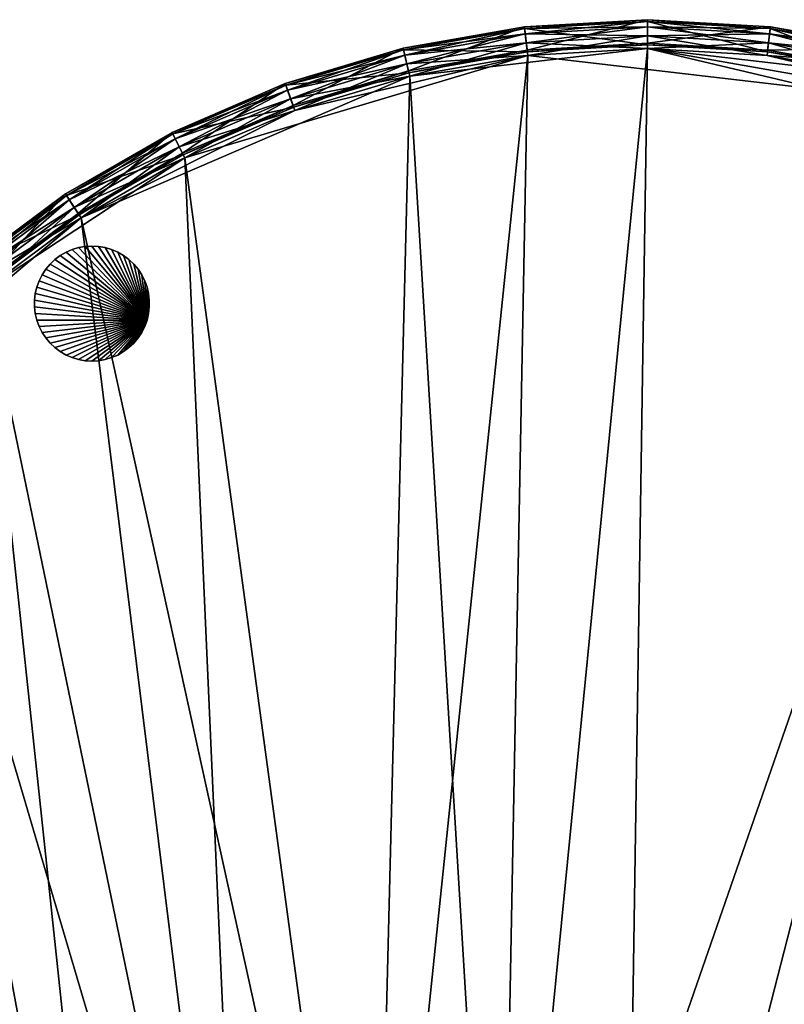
# Model space of a CAD drawing. Extents: x 0 to 24.9, y 0 to 83.3.
# Tile 106 of 121: x 6 to 12.5, y 74.9 to 83.3. Entities that reach past the tile are written whole.
import ezdxf

# ---------------------------------------------------------------- set-up
doc = ezdxf.new("R2010")
doc.units = 0
doc.header["$MEASUREMENT"] = 0
for name, color, linetype in [('A-FURN-3-ST-GD', 252, 'Continuous'), ('A-FURN-3-ST-SI6', 150, 'Continuous'), ('A-FURN-3-ST-UPH2', 150, 'Continuous')]:
    doc.layers.add(name, color=color, linetype=linetype)

msp = doc.modelspace()

# ---------------------------------------------------------------- meshes
at = {"layer": 'A-FURN-3-ST-GD'}
mesh = msp.add_polyface(dxfattribs=at)
corners = [(7.0832, 80.7535), (6.1331, 80.9786), (6.1462, 81.034), (6.1657, 81.0874), (6.1912, 81.1382), (6.2224, 81.1858), (6.259, 81.2293), (6.3003, 81.2683), (6.346, 81.3023), (6.3952, 81.3307), (6.4474, 81.3533), (6.6715, 81.3794), (6.6147, 81.3828), (6.6147, 81.3828, 0.1138), (6.6715, 81.3794, 0.1138), (6.5579, 81.3794), (6.5579, 81.3794, 0.1138), (6.5019, 81.3696), (6.5019, 81.3696, 0.1138), (6.4474, 81.3533, 0.1138), (6.3952, 81.3307, 0.1138), (6.6147, 81.3828, 0.2275), (6.6715, 81.3794, 0.2275), (6.5579, 81.3794, 0.2275), (6.5019, 81.3696, 0.2275), (6.4474, 81.3533, 0.2275), (6.3952, 81.3307, 0.2275), (6.6147, 81.3828, 0.3413), (6.6715, 81.3794, 0.3413), (6.5579, 81.3794, 0.3413), (6.5019, 81.3696, 0.3413), (6.4474, 81.3533, 0.3413), (6.3952, 81.3307, 0.3413), (6.346, 81.3023, 0.2275), (6.346, 81.3023, 0.3413), (6.6147, 81.3828, 0.455), (6.6715, 81.3794, 0.455), (6.5579, 81.3794, 0.455), (6.5019, 81.3696, 0.455), (6.4474, 81.3533, 0.455), (6.3952, 81.3307, 0.455), (6.346, 81.3023, 0.455), (6.6147, 81.3828, 0.5688), (6.6715, 81.3794, 0.5688), (6.5579, 81.3794, 0.5688), (6.5019, 81.3696, 0.5688), (6.4474, 81.3533, 0.5688), (6.3952, 81.3307, 0.5688), (6.346, 81.3023, 0.5688), (7.0832, 80.7535, 0.5688), (6.3003, 81.2683, 0.5688), (6.259, 81.2293, 0.5688), (6.2224, 81.1858, 0.5688), (6.1912, 81.1382, 0.5688), (6.1657, 81.0874, 0.5688), (6.1462, 81.034, 0.5688), (6.1331, 80.9786, 0.5688), (6.1265, 80.9222, 0.5688)]
mesh.append_faces([[corners[k] for k in face] for face in [(11, 12, 13, 14), (12, 15, 16, 13), (15, 17, 18, 16), (17, 10, 19, 18), (10, 9, 20, 19), (14, 13, 21, 22), (13, 16, 23, 21), (16, 18, 24, 23), (18, 19, 25, 24), (19, 20, 26, 25), (22, 21, 27, 28), (21, 23, 29, 27), (23, 24, 30, 29), (24, 25, 31, 30), (25, 26, 32, 31), (26, 33, 34, 32), (28, 27, 35, 36), (27, 29, 37, 35), (29, 30, 38, 37), (30, 31, 39, 38), (31, 32, 40, 39), (32, 34, 41, 40), (36, 35, 42, 43), (35, 37, 44, 42), (37, 38, 45, 44), (38, 39, 46, 45), (39, 40, 47, 46), (40, 41, 48, 47)]])
mesh.append_faces([[corners[k] for k in face] for face in [(0, 1, 2), (0, 2, 3), (0, 3, 4), (0, 4, 5), (0, 5, 6), (0, 6, 7), (0, 7, 8), (0, 8, 9), (0, 9, 10), (49, 46, 47), (49, 47, 48), (49, 48, 50), (49, 50, 51), (49, 51, 52), (49, 52, 53), (49, 53, 54), (49, 54, 55), (49, 55, 56), (49, 56, 57)]], dxfattribs={"vtx0": -1, "vtx1": -1, "vtx2": -1})
mesh = msp.add_polyface(dxfattribs=at)
corners = [(7.0832, 80.7535), (6.4474, 81.3533), (6.5019, 81.3696), (6.7275, 81.3696), (6.7819, 81.3533), (6.8342, 81.3307), (6.8834, 81.3023), (6.929, 81.2683), (6.9704, 81.2293), (7.0069, 81.1858), (7.0382, 81.1382), (7.0637, 81.0874), (7.0832, 81.034), (7.0963, 80.9786), (7.1029, 80.9222), (7.0963, 80.9786, 0.1138), (7.1029, 80.9222, 0.1138), (7.0832, 81.034, 0.1138), (7.0637, 81.0874, 0.1138), (7.0382, 81.1382, 0.1138), (7.0069, 81.1858, 0.1138), (7.1029, 80.8653, 0.1138), (7.1029, 80.9222, 0.2275), (7.1029, 80.8653, 0.2275), (7.0963, 80.9786, 0.2275), (7.0832, 81.034, 0.2275), (7.0637, 81.0874, 0.2275), (7.0382, 81.1382, 0.2275), (7.1029, 80.9222, 0.3413), (7.1029, 80.8653, 0.3413), (7.0963, 80.9786, 0.3413), (7.0832, 81.034, 0.3413), (7.0637, 81.0874, 0.3413), (7.0382, 81.1382, 0.3413), (7.1029, 80.9222, 0.455), (7.1029, 80.8653, 0.455), (7.0963, 80.9786, 0.455), (7.0832, 81.034, 0.455), (7.0637, 81.0874, 0.455), (7.0382, 81.1382, 0.455), (7.1029, 80.9222, 0.5688), (7.1029, 80.8653, 0.5688), (7.0963, 80.9786, 0.5688), (7.0832, 81.034, 0.5688), (7.0637, 81.0874, 0.5688), (7.0382, 81.1382, 0.5688), (7.0832, 80.7535, 0.5688), (7.0069, 81.1858, 0.5688), (6.9704, 81.2293, 0.5688), (6.929, 81.2683, 0.5688), (6.8834, 81.3023, 0.5688), (6.8342, 81.3307, 0.5688), (6.7819, 81.3533, 0.5688), (6.7275, 81.3696, 0.5688), (6.5019, 81.3696, 0.5688), (6.4474, 81.3533, 0.5688)]
mesh.append_faces([[corners[k] for k in face] for face in [(14, 13, 15, 16), (13, 12, 17, 15), (12, 11, 18, 17), (11, 10, 19, 18), (10, 9, 20, 19), (21, 16, 22, 23), (16, 15, 24, 22), (15, 17, 25, 24), (17, 18, 26, 25), (18, 19, 27, 26), (23, 22, 28, 29), (22, 24, 30, 28), (24, 25, 31, 30), (25, 26, 32, 31), (26, 27, 33, 32), (29, 28, 34, 35), (28, 30, 36, 34), (30, 31, 37, 36), (31, 32, 38, 37), (32, 33, 39, 38), (35, 34, 40, 41), (34, 36, 42, 40), (36, 37, 43, 42), (37, 38, 44, 43), (38, 39, 45, 44)]])
mesh.append_faces([[corners[k] for k in face] for face in [(0, 1, 2), (0, 3, 4), (0, 4, 5), (0, 5, 6), (0, 6, 7), (0, 7, 8), (0, 8, 9), (0, 9, 10), (0, 10, 11), (0, 11, 12), (0, 12, 13), (46, 42, 43), (46, 43, 44), (46, 44, 45), (46, 45, 47), (46, 47, 48), (46, 48, 49), (46, 49, 50), (46, 50, 51), (46, 51, 52), (46, 52, 53), (46, 54, 55)]], dxfattribs={"vtx0": -1, "vtx1": -1, "vtx2": -1})
mesh = msp.add_polyface(dxfattribs=at)
corners = [(7.0832, 80.7535), (6.5019, 81.3696), (6.5579, 81.3794), (6.6147, 81.3828), (6.6715, 81.3794), (6.7275, 81.3696), (7.0069, 81.1858), (6.9704, 81.2293), (6.9704, 81.2293, 0.1138), (7.0069, 81.1858, 0.1138), (6.929, 81.2683), (6.929, 81.2683, 0.1138), (6.8834, 81.3023), (6.8834, 81.3023, 0.1138), (6.8342, 81.3307), (6.8342, 81.3307, 0.1138), (6.7819, 81.3533), (6.7819, 81.3533, 0.1138), (6.7275, 81.3696, 0.1138), (6.6715, 81.3794, 0.1138), (7.0382, 81.1382, 0.1138), (7.0069, 81.1858, 0.2275), (7.0382, 81.1382, 0.2275), (6.9704, 81.2293, 0.2275), (6.929, 81.2683, 0.2275), (6.8834, 81.3023, 0.2275), (6.8342, 81.3307, 0.2275), (6.7819, 81.3533, 0.2275), (6.7275, 81.3696, 0.2275), (6.6715, 81.3794, 0.2275), (7.0069, 81.1858, 0.3413), (7.0382, 81.1382, 0.3413), (6.9704, 81.2293, 0.3413), (6.929, 81.2683, 0.3413), (6.8834, 81.3023, 0.3413), (6.8342, 81.3307, 0.3413), (6.7819, 81.3533, 0.3413), (6.7275, 81.3696, 0.3413), (6.6715, 81.3794, 0.3413), (7.0069, 81.1858, 0.455), (7.0382, 81.1382, 0.455), (6.9704, 81.2293, 0.455), (6.929, 81.2683, 0.455), (6.8834, 81.3023, 0.455), (6.8342, 81.3307, 0.455), (6.7819, 81.3533, 0.455), (6.7275, 81.3696, 0.455), (6.6715, 81.3794, 0.455), (7.0069, 81.1858, 0.5688), (7.0382, 81.1382, 0.5688), (6.9704, 81.2293, 0.5688), (6.929, 81.2683, 0.5688), (6.8834, 81.3023, 0.5688), (6.8342, 81.3307, 0.5688), (6.7819, 81.3533, 0.5688), (6.7275, 81.3696, 0.5688), (6.6715, 81.3794, 0.5688), (7.0832, 80.7535, 0.5688), (6.6147, 81.3828, 0.5688), (6.5579, 81.3794, 0.5688), (6.5019, 81.3696, 0.5688)]
mesh.append_faces([[corners[k] for k in face] for face in [(6, 7, 8, 9), (7, 10, 11, 8), (10, 12, 13, 11), (12, 14, 15, 13), (14, 16, 17, 15), (16, 5, 18, 17), (5, 4, 19, 18), (20, 9, 21, 22), (9, 8, 23, 21), (8, 11, 24, 23), (11, 13, 25, 24), (13, 15, 26, 25), (15, 17, 27, 26), (17, 18, 28, 27), (18, 19, 29, 28), (22, 21, 30, 31), (21, 23, 32, 30), (23, 24, 33, 32), (24, 25, 34, 33), (25, 26, 35, 34), (26, 27, 36, 35), (27, 28, 37, 36), (28, 29, 38, 37), (31, 30, 39, 40), (30, 32, 41, 39), (32, 33, 42, 41), (33, 34, 43, 42), (34, 35, 44, 43), (35, 36, 45, 44), (36, 37, 46, 45), (37, 38, 47, 46), (40, 39, 48, 49), (39, 41, 50, 48), (41, 42, 51, 50), (42, 43, 52, 51), (43, 44, 53, 52), (44, 45, 54, 53), (45, 46, 55, 54), (46, 47, 56, 55)]])
mesh.append_faces([[corners[k] for k in face] for face in [(0, 1, 2), (0, 2, 3), (0, 3, 4), (0, 4, 5), (57, 55, 56), (57, 56, 58), (57, 58, 59), (57, 59, 60)]], dxfattribs={"vtx0": -1, "vtx1": -1, "vtx2": -1})
mesh = msp.add_polyface(dxfattribs=at)
corners = [(6.3952, 81.3307), (6.346, 81.3023), (6.346, 81.3023, 0.1138), (6.3952, 81.3307, 0.1138), (6.3003, 81.2683), (6.3003, 81.2683, 0.1138), (6.259, 81.2293), (6.259, 81.2293, 0.1138), (6.2224, 81.1858), (6.2224, 81.1858, 0.1138), (6.1912, 81.1382), (6.1912, 81.1382, 0.1138), (6.1657, 81.0874), (6.1657, 81.0874, 0.1138), (6.1462, 81.034), (6.1462, 81.034, 0.1138), (6.1331, 80.9786), (6.1331, 80.9786, 0.1138), (6.1265, 80.9222), (6.1265, 80.9222, 0.1138), (6.1265, 80.8653), (6.1265, 80.8653, 0.1138), (6.346, 81.3023, 0.2275), (6.3952, 81.3307, 0.2275), (6.3003, 81.2683, 0.2275), (6.259, 81.2293, 0.2275), (6.2224, 81.1858, 0.2275), (6.1912, 81.1382, 0.2275), (6.1657, 81.0874, 0.2275), (6.1462, 81.034, 0.2275), (6.1331, 80.9786, 0.2275), (6.1265, 80.9222, 0.2275), (6.1265, 80.8653, 0.2275), (6.3003, 81.2683, 0.3413), (6.346, 81.3023, 0.3413), (6.259, 81.2293, 0.3413), (6.2224, 81.1858, 0.3413), (6.1912, 81.1382, 0.3413), (6.1657, 81.0874, 0.3413), (6.1462, 81.034, 0.3413), (6.1331, 80.9786, 0.3413), (6.1265, 80.9222, 0.3413), (6.1265, 80.8653, 0.3413), (6.3003, 81.2683, 0.455), (6.346, 81.3023, 0.455), (6.259, 81.2293, 0.455), (6.2224, 81.1858, 0.455), (6.1912, 81.1382, 0.455), (6.1657, 81.0874, 0.455), (6.1462, 81.034, 0.455), (6.1331, 80.9786, 0.455), (6.1265, 80.9222, 0.455), (6.1265, 80.8653, 0.455), (6.3003, 81.2683, 0.5688), (6.346, 81.3023, 0.5688), (6.259, 81.2293, 0.5688), (6.2224, 81.1858, 0.5688), (6.1912, 81.1382, 0.5688), (6.1657, 81.0874, 0.5688), (6.1462, 81.034, 0.5688), (6.1331, 80.9786, 0.5688), (6.1265, 80.9222, 0.5688), (6.1265, 80.8653, 0.5688)]
mesh.append_faces([[corners[k] for k in face] for face in [(0, 1, 2, 3), (1, 4, 5, 2), (4, 6, 7, 5), (6, 8, 9, 7), (8, 10, 11, 9), (10, 12, 13, 11), (12, 14, 15, 13), (14, 16, 17, 15), (16, 18, 19, 17), (18, 20, 21, 19), (3, 2, 22, 23), (2, 5, 24, 22), (5, 7, 25, 24), (7, 9, 26, 25), (9, 11, 27, 26), (11, 13, 28, 27), (13, 15, 29, 28), (15, 17, 30, 29), (17, 19, 31, 30), (19, 21, 32, 31), (22, 24, 33, 34), (24, 25, 35, 33), (25, 26, 36, 35), (26, 27, 37, 36), (27, 28, 38, 37), (28, 29, 39, 38), (29, 30, 40, 39), (30, 31, 41, 40), (31, 32, 42, 41), (34, 33, 43, 44), (33, 35, 45, 43), (35, 36, 46, 45), (36, 37, 47, 46), (37, 38, 48, 47), (38, 39, 49, 48), (39, 40, 50, 49), (40, 41, 51, 50), (41, 42, 52, 51), (44, 43, 53, 54), (43, 45, 55, 53), (45, 46, 56, 55), (46, 47, 57, 56), (47, 48, 58, 57), (48, 49, 59, 58), (49, 50, 60, 59), (50, 51, 61, 60), (51, 52, 62, 61)]])
mesh = msp.add_polyface(dxfattribs=at)
corners = [(7.0832, 80.7535), (6.4474, 80.4342), (6.3952, 80.4567), (6.346, 80.4852), (6.3003, 80.5191), (6.259, 80.5581), (6.2224, 80.6017), (6.1912, 80.6492), (6.1656, 80.7), (6.1462, 80.7535), (6.1331, 80.8088), (6.1265, 80.8653), (6.1265, 80.9222), (6.1331, 80.9786), (6.5019, 80.4179), (6.5019, 80.4179, 0.1138), (6.4474, 80.4342, 0.1138), (6.5579, 80.408), (6.5579, 80.408, 0.1138), (6.6147, 80.4047), (6.6147, 80.4047, 0.1138), (6.6715, 80.408), (6.6715, 80.408, 0.1138), (6.3952, 80.4567, 0.1138), (6.4474, 80.4342, 0.2275), (6.3952, 80.4567, 0.2275), (6.5019, 80.4179, 0.2275), (6.5579, 80.408, 0.2275), (6.6147, 80.4047, 0.2275), (6.6715, 80.408, 0.2275), (6.4474, 80.4342, 0.3413), (6.3952, 80.4567, 0.3413), (6.5019, 80.4179, 0.3413), (6.5579, 80.408, 0.3413), (6.6147, 80.4047, 0.3413), (6.6715, 80.408, 0.3413), (6.4474, 80.4342, 0.455), (6.3952, 80.4567, 0.455), (6.5019, 80.4179, 0.455), (6.5579, 80.408, 0.455), (6.6147, 80.4047, 0.455), (6.6715, 80.408, 0.455), (6.4474, 80.4342, 0.5688), (6.3952, 80.4567, 0.5688), (6.5019, 80.4179, 0.5688), (6.5579, 80.408, 0.5688), (6.6147, 80.4047, 0.5688), (6.6715, 80.408, 0.5688), (7.0832, 80.7535, 0.5688), (6.1265, 80.9222, 0.5688), (6.1265, 80.8653, 0.5688), (6.1331, 80.8088, 0.5688), (6.1462, 80.7535, 0.5688), (6.1656, 80.7, 0.5688), (6.1912, 80.6492, 0.5688), (6.2224, 80.6017, 0.5688), (6.259, 80.5581, 0.5688), (6.3003, 80.5191, 0.5688), (6.346, 80.4852, 0.5688)]
mesh.append_faces([[corners[k] for k in face] for face in [(1, 14, 15, 16), (14, 17, 18, 15), (17, 19, 20, 18), (19, 21, 22, 20), (23, 16, 24, 25), (16, 15, 26, 24), (15, 18, 27, 26), (18, 20, 28, 27), (20, 22, 29, 28), (25, 24, 30, 31), (24, 26, 32, 30), (26, 27, 33, 32), (27, 28, 34, 33), (28, 29, 35, 34), (31, 30, 36, 37), (30, 32, 38, 36), (32, 33, 39, 38), (33, 34, 40, 39), (34, 35, 41, 40), (37, 36, 42, 43), (36, 38, 44, 42), (38, 39, 45, 44), (39, 40, 46, 45), (40, 41, 47, 46)]])
mesh.append_faces([[corners[k] for k in face] for face in [(0, 1, 2), (0, 2, 3), (0, 3, 4), (0, 4, 5), (0, 5, 6), (0, 6, 7), (0, 7, 8), (0, 8, 9), (0, 9, 10), (0, 10, 11), (0, 11, 12), (0, 12, 13), (48, 49, 50), (48, 50, 51), (48, 51, 52), (48, 52, 53), (48, 53, 54), (48, 54, 55), (48, 55, 56), (48, 56, 57), (48, 57, 58), (48, 58, 43), (48, 43, 42)]], dxfattribs={"vtx0": -1, "vtx1": -1, "vtx2": -1})
mesh = msp.add_polyface(dxfattribs=at)
corners = [(7.0832, 80.7535), (7.0637, 80.7), (7.0382, 80.6492), (7.0069, 80.6017), (6.9704, 80.5581), (6.929, 80.5191), (6.8834, 80.4852), (7.0963, 80.9786), (7.1029, 80.9222), (7.1029, 80.8653), (7.0963, 80.8088), (7.1029, 80.8653, 0.1138), (7.0963, 80.8088, 0.1138), (7.1029, 80.9222, 0.1138), (7.0069, 80.6017, 0.1138), (6.9704, 80.5581, 0.1138), (7.0382, 80.6492, 0.1138), (7.0637, 80.7, 0.1138), (7.0832, 80.7535, 0.1138), (7.1029, 80.8653, 0.2275), (7.0963, 80.8088, 0.2275), (7.0069, 80.6017, 0.2275), (6.9704, 80.5581, 0.2275), (7.0382, 80.6492, 0.2275), (7.0637, 80.7, 0.2275), (7.0832, 80.7535, 0.2275), (7.1029, 80.8653, 0.3413), (7.0963, 80.8088, 0.3413), (7.0069, 80.6017, 0.3413), (6.9704, 80.5581, 0.3413), (7.0382, 80.6492, 0.3413), (7.0637, 80.7, 0.3413), (7.0832, 80.7535, 0.3413), (7.1029, 80.8653, 0.455), (7.0963, 80.8088, 0.455), (7.0069, 80.6017, 0.455), (6.9704, 80.5581, 0.455), (7.0382, 80.6492, 0.455), (7.0637, 80.7, 0.455), (7.0832, 80.7535, 0.455), (7.1029, 80.8653, 0.5688), (7.0963, 80.8088, 0.5688), (7.0069, 80.6017, 0.5688), (6.9704, 80.5581, 0.5688), (7.0382, 80.6492, 0.5688), (7.0637, 80.7, 0.5688), (7.0832, 80.7535, 0.5688), (7.1029, 80.9222, 0.5688), (7.0963, 80.9786, 0.5688), (6.8834, 80.4852, 0.5688), (6.929, 80.5191, 0.5688)]
mesh.append_faces([[corners[k] for k in face] for face in [(10, 9, 11, 12), (9, 8, 13, 11), (4, 3, 14, 15), (3, 2, 16, 14), (2, 1, 17, 16), (1, 0, 18, 17), (0, 10, 12, 18), (12, 11, 19, 20), (15, 14, 21, 22), (14, 16, 23, 21), (16, 17, 24, 23), (17, 18, 25, 24), (18, 12, 20, 25), (20, 19, 26, 27), (22, 21, 28, 29), (21, 23, 30, 28), (23, 24, 31, 30), (24, 25, 32, 31), (25, 20, 27, 32), (27, 26, 33, 34), (29, 28, 35, 36), (28, 30, 37, 35), (30, 31, 38, 37), (31, 32, 39, 38), (32, 27, 34, 39), (34, 33, 40, 41), (36, 35, 42, 43), (35, 37, 44, 42), (37, 38, 45, 44), (38, 39, 46, 45), (39, 34, 41, 46)]])
mesh.append_faces([[corners[k] for k in face] for face in [(0, 1, 2), (0, 2, 3), (0, 3, 4), (0, 4, 5), (0, 5, 6), (0, 7, 8), (0, 8, 9), (0, 9, 10), (46, 41, 40), (46, 40, 47), (46, 47, 48), (46, 49, 50), (46, 50, 43), (46, 43, 42), (46, 42, 44), (46, 44, 45)]], dxfattribs={"vtx0": -1, "vtx1": -1, "vtx2": -1})
mesh = msp.add_polyface(dxfattribs=at)
corners = [(6.1265, 80.8653), (6.1331, 80.8088), (6.1331, 80.8088, 0.1138), (6.1265, 80.8653, 0.1138), (6.1462, 80.7535), (6.1462, 80.7535, 0.1138), (6.1656, 80.7), (6.1656, 80.7, 0.1138), (6.1912, 80.6492), (6.1912, 80.6492, 0.1138), (6.2224, 80.6017), (6.2224, 80.6017, 0.1138), (6.259, 80.5581), (6.259, 80.5581, 0.1138), (6.3003, 80.5191), (6.3003, 80.5191, 0.1138), (6.346, 80.4852), (6.346, 80.4852, 0.1138), (6.3952, 80.4567), (6.3952, 80.4567, 0.1138), (6.4474, 80.4342), (6.4474, 80.4342, 0.1138), (6.1331, 80.8088, 0.2275), (6.1265, 80.8653, 0.2275), (6.1462, 80.7535, 0.2275), (6.1656, 80.7, 0.2275), (6.1912, 80.6492, 0.2275), (6.2224, 80.6017, 0.2275), (6.259, 80.5581, 0.2275), (6.3003, 80.5191, 0.2275), (6.346, 80.4852, 0.2275), (6.3952, 80.4567, 0.2275), (6.1331, 80.8088, 0.3413), (6.1265, 80.8653, 0.3413), (6.1462, 80.7535, 0.3413), (6.1656, 80.7, 0.3413), (6.1912, 80.6492, 0.3413), (6.2224, 80.6017, 0.3413), (6.259, 80.5581, 0.3413), (6.3003, 80.5191, 0.3413), (6.346, 80.4852, 0.3413), (6.3952, 80.4567, 0.3413), (6.1331, 80.8088, 0.455), (6.1265, 80.8653, 0.455), (6.1462, 80.7535, 0.455), (6.1656, 80.7, 0.455), (6.1912, 80.6492, 0.455), (6.2224, 80.6017, 0.455), (6.259, 80.5581, 0.455), (6.3003, 80.5191, 0.455), (6.346, 80.4852, 0.455), (6.3952, 80.4567, 0.455), (6.1331, 80.8088, 0.5688), (6.1265, 80.8653, 0.5688), (6.1462, 80.7535, 0.5688), (6.1656, 80.7, 0.5688), (6.1912, 80.6492, 0.5688), (6.2224, 80.6017, 0.5688), (6.259, 80.5581, 0.5688), (6.3003, 80.5191, 0.5688), (6.346, 80.4852, 0.5688), (6.3952, 80.4567, 0.5688)]
mesh.append_faces([[corners[k] for k in face] for face in [(0, 1, 2, 3), (1, 4, 5, 2), (4, 6, 7, 5), (6, 8, 9, 7), (8, 10, 11, 9), (10, 12, 13, 11), (12, 14, 15, 13), (14, 16, 17, 15), (16, 18, 19, 17), (18, 20, 21, 19), (3, 2, 22, 23), (2, 5, 24, 22), (5, 7, 25, 24), (7, 9, 26, 25), (9, 11, 27, 26), (11, 13, 28, 27), (13, 15, 29, 28), (15, 17, 30, 29), (17, 19, 31, 30), (23, 22, 32, 33), (22, 24, 34, 32), (24, 25, 35, 34), (25, 26, 36, 35), (26, 27, 37, 36), (27, 28, 38, 37), (28, 29, 39, 38), (29, 30, 40, 39), (30, 31, 41, 40), (33, 32, 42, 43), (32, 34, 44, 42), (34, 35, 45, 44), (35, 36, 46, 45), (36, 37, 47, 46), (37, 38, 48, 47), (38, 39, 49, 48), (39, 40, 50, 49), (40, 41, 51, 50), (43, 42, 52, 53), (42, 44, 54, 52), (44, 45, 55, 54), (45, 46, 56, 55), (46, 47, 57, 56), (47, 48, 58, 57), (48, 49, 59, 58), (49, 50, 60, 59), (50, 51, 61, 60)]])
mesh = msp.add_polyface(dxfattribs=at)
corners = [(7.0832, 80.7535), (6.8834, 80.4852), (6.8342, 80.4567), (6.7819, 80.4342), (6.7275, 80.4179), (6.6715, 80.408), (6.6147, 80.4047), (6.5579, 80.408), (6.5019, 80.4179), (6.4474, 80.4342), (6.7275, 80.4179, 0.1138), (6.6715, 80.408, 0.1138), (6.7819, 80.4342, 0.1138), (6.8342, 80.4567, 0.1138), (6.8834, 80.4852, 0.1138), (6.929, 80.5191), (6.929, 80.5191, 0.1138), (6.9704, 80.5581), (6.9704, 80.5581, 0.1138), (6.7275, 80.4179, 0.2275), (6.6715, 80.408, 0.2275), (6.7819, 80.4342, 0.2275), (6.8342, 80.4567, 0.2275), (6.8834, 80.4852, 0.2275), (6.929, 80.5191, 0.2275), (6.9704, 80.5581, 0.2275), (6.7275, 80.4179, 0.3413), (6.6715, 80.408, 0.3413), (6.7819, 80.4342, 0.3413), (6.8342, 80.4567, 0.3413), (6.8834, 80.4852, 0.3413), (6.929, 80.5191, 0.3413), (6.9704, 80.5581, 0.3413), (6.7275, 80.4179, 0.455), (6.6715, 80.408, 0.455), (6.7819, 80.4342, 0.455), (6.8342, 80.4567, 0.455), (6.8834, 80.4852, 0.455), (6.929, 80.5191, 0.455), (6.9704, 80.5581, 0.455), (6.7275, 80.4179, 0.5688), (6.6715, 80.408, 0.5688), (6.7819, 80.4342, 0.5688), (6.8342, 80.4567, 0.5688), (6.8834, 80.4852, 0.5688), (6.929, 80.5191, 0.5688), (6.9704, 80.5581, 0.5688), (7.0832, 80.7535, 0.5688), (6.4474, 80.4342, 0.5688), (6.5019, 80.4179, 0.5688), (6.5579, 80.408, 0.5688), (6.6147, 80.4047, 0.5688)]
mesh.append_faces([[corners[k] for k in face] for face in [(5, 4, 10, 11), (4, 3, 12, 10), (3, 2, 13, 12), (2, 1, 14, 13), (1, 15, 16, 14), (15, 17, 18, 16), (11, 10, 19, 20), (10, 12, 21, 19), (12, 13, 22, 21), (13, 14, 23, 22), (14, 16, 24, 23), (16, 18, 25, 24), (20, 19, 26, 27), (19, 21, 28, 26), (21, 22, 29, 28), (22, 23, 30, 29), (23, 24, 31, 30), (24, 25, 32, 31), (27, 26, 33, 34), (26, 28, 35, 33), (28, 29, 36, 35), (29, 30, 37, 36), (30, 31, 38, 37), (31, 32, 39, 38), (34, 33, 40, 41), (33, 35, 42, 40), (35, 36, 43, 42), (36, 37, 44, 43), (37, 38, 45, 44), (38, 39, 46, 45)]])
mesh.append_faces([[corners[k] for k in face] for face in [(0, 1, 2), (0, 2, 3), (0, 3, 4), (0, 4, 5), (0, 5, 6), (0, 6, 7), (0, 7, 8), (0, 8, 9), (47, 48, 49), (47, 49, 50), (47, 50, 51), (47, 51, 41), (47, 41, 40), (47, 40, 42), (47, 42, 43), (47, 43, 44)]], dxfattribs={"vtx0": -1, "vtx1": -1, "vtx2": -1})
at = {"layer": 'A-FURN-3-ST-SI6'}
mesh = msp.add_polyface(dxfattribs=at)
corners = [(20.3198, 73.7831, 0.8116), (20.1983, 72.7436, 0.8116), (20.3198, 73.7831, 18.3248), (20.1983, 72.7436, 18.3248), (20.3198, 74.8297, 0.8116), (20.3198, 74.8297, 18.3248), (20.1983, 75.8693, 0.8116), (20.1983, 75.8693, 18.3248), (19.9569, 76.8876, 18.3248), (19.9569, 76.8876, 0.8116), (19.599, 77.8711, 0.8116), (19.599, 77.8711, 18.3248), (19.1292, 78.8064, 18.3248), (19.1292, 78.8064, 0.8116), (18.5541, 79.6808, 0.8116), (18.5541, 79.6808, 18.3248), (17.8814, 80.4826, 0.8116), (17.8814, 80.4826, 18.3248), (17.1201, 81.2008, 0.8116), (17.1201, 81.2008, 18.3248), (16.2806, 81.8258, 0.8116), (16.2806, 81.8258, 18.3248), (15.3742, 82.3491, 0.8116), (15.3742, 82.3491, 18.3248), (14.4132, 82.7637, 0.8116), (14.4132, 82.7637, 18.3248), (13.4106, 83.0638, 0.8116), (13.4106, 83.0638, 18.3248), (12.3798, 83.2456, 0.8116), (12.3798, 83.2456, 18.3248), (11.335, 83.3064, 0.8116), (11.335, 83.3064, 18.3248), (10.2902, 83.2456, 18.3248), (10.2902, 83.2456, 0.8116), (9.2595, 83.0638, 0.8116), (9.2595, 83.0638, 18.3248), (8.2568, 82.7637, 18.3248), (8.2568, 82.7637, 0.8116), (7.2958, 82.3491, 0.8116), (7.2958, 82.3491, 18.3248), (6.3894, 81.8258, 0.8116), (6.3894, 81.8258, 18.3248), (5.5499, 81.2008, 0.8116), (5.5499, 81.2008, 18.3248), (4.7887, 80.4826, 0.8116), (4.7887, 80.4826, 18.3248), (4.1159, 79.6809, 18.3248), (4.1159, 79.6809, 0.8116), (3.5408, 78.8064, 0.8116), (3.5408, 78.8064, 18.3248), (3.0711, 77.8711, 18.3248), (3.0711, 77.8711, 0.8116), (2.7131, 76.8877, 18.3248), (2.7131, 76.8877, 0.8116), (2.4717, 75.8693, 0.8116), (2.4717, 75.8693, 18.3248), (2.3502, 74.8297, 18.3248), (2.3502, 74.8297, 0.8116), (2.3502, 73.7831, 0.8116), (2.3502, 73.7831, 18.3248), (2.4717, 72.7436, 0.8116), (2.4717, 72.7436, 18.3248), (2.7131, 71.7252, 0.8116), (2.7131, 71.7252, 18.3248), (3.0711, 70.7417, 0.8116), (3.0711, 70.7417, 18.3248), (3.5408, 69.8064, 0.8116), (3.5408, 69.8064, 18.3248), (4.1159, 68.932, 0.8116), (4.1159, 68.932, 18.3248), (17.1201, 67.412, 0.8116), (16.2806, 66.787, 0.8116), (17.1201, 67.412, 18.3248), (16.2806, 66.787, 18.3248), (17.8814, 68.1302, 0.8116), (17.8814, 68.1302, 18.3248), (18.5541, 68.932, 0.8116), (18.5541, 68.932, 18.3248), (19.1292, 69.8064, 0.8116), (19.1292, 69.8064, 18.3248), (19.599, 70.7417, 0.8116), (19.599, 70.7417, 18.3248), (19.9569, 71.7252, 18.3248), (19.9569, 71.7252, 0.8116), (16.0626, 66.6612, 0.8116), (16.0626, 66.6612, 18.3248), (4.2777, 68.7392, 0.8116), (4.2777, 68.7392, 18.3248), (15.5517, 67.2701, 18.3248), (15.5517, 67.2701, 0.8116), (4.9661, 69.1366, 0.8116), (4.9661, 69.1366, 18.3248), (5.9271, 69.5511, 0.8116), (5.9271, 69.5511, 18.3248), (6.9297, 69.8513, 0.8116), (6.9297, 69.8513, 18.3248), (7.9605, 70.0331, 18.3248), (7.9605, 70.0331, 0.8116), (9.0053, 70.0939, 18.3248), (9.0053, 70.0939, 0.8116), (10.0501, 70.0331, 18.3248), (10.0501, 70.0331, 0.8116), (11.0808, 69.8513, 18.3248), (11.0808, 69.8513, 0.8116), (12.0835, 69.5511, 18.3248), (12.0835, 69.5511, 0.8116), (13.0445, 69.1366, 0.8116), (13.0445, 69.1366, 18.3248), (13.9509, 68.6133, 18.3248), (13.9509, 68.6133, 0.8116), (14.7904, 67.9883, 18.3248), (14.7904, 67.9883, 0.8116)]
mesh.append_faces([[corners[k] for k in face] for face in [(2, 1, 0), (2, 3, 1), (5, 0, 4), (5, 2, 0), (7, 4, 6), (7, 5, 4), (7, 9, 8), (7, 6, 9), (11, 9, 10), (11, 8, 9), (11, 13, 12), (11, 10, 13), (15, 13, 14), (15, 12, 13), (17, 14, 16), (17, 15, 14), (19, 16, 18), (19, 17, 16), (21, 18, 20), (21, 19, 18), (23, 20, 22), (23, 21, 20), (25, 22, 24), (25, 23, 22), (27, 24, 26), (27, 25, 24), (29, 26, 28), (29, 27, 26), (31, 28, 30), (31, 29, 28), (31, 33, 32), (31, 30, 33), (35, 33, 34), (35, 32, 33), (35, 37, 36), (35, 34, 37), (39, 37, 38), (39, 36, 37), (41, 38, 40), (41, 39, 38), (43, 40, 42), (43, 41, 40), (45, 42, 44), (45, 43, 42), (45, 47, 46), (45, 44, 47), (49, 47, 48), (49, 46, 47), (49, 51, 50), (49, 48, 51), (50, 53, 52), (50, 51, 53), (55, 53, 54), (55, 52, 53), (55, 57, 56), (55, 54, 57), (59, 57, 58), (59, 56, 57), (61, 58, 60), (61, 59, 58), (63, 60, 62), (63, 61, 60), (65, 62, 64), (65, 63, 62), (67, 64, 66), (67, 65, 64), (69, 66, 68), (69, 67, 66), (72, 71, 70), (72, 73, 71), (75, 70, 74), (75, 72, 70), (77, 74, 76), (77, 75, 74), (79, 76, 78), (79, 77, 76), (81, 78, 80), (81, 79, 78), (81, 83, 82), (81, 80, 83), (3, 83, 1), (3, 82, 83), (73, 84, 71), (73, 85, 84), (87, 68, 86), (87, 69, 68), (88, 84, 85), (88, 89, 84), (90, 87, 86), (90, 91, 87), (94, 93, 92), (94, 95, 93), (94, 96, 95), (94, 97, 96), (97, 98, 96), (97, 99, 98), (99, 100, 98), (99, 101, 100), (101, 102, 100), (101, 103, 102), (103, 104, 102), (103, 105, 104), (106, 104, 105), (106, 107, 104), (106, 108, 107), (106, 109, 108), (109, 110, 108), (109, 111, 110), (111, 88, 110), (111, 89, 88), (93, 90, 92), (93, 91, 90)]])
at = {"layer": 'A-FURN-3-ST-UPH2'}
mesh = msp.add_polyface(dxfattribs=at)
corners = [(12.3568, 83.0486, 18.2964), (11.335, 83.1081, 18.2964), (11.335, 83.0929, 18.4029), (12.3781, 83.2304, 18.4313), (11.335, 83.2912, 18.4313), (11.335, 83.2455, 18.5073), (10.315, 83.0335, 18.4029), (10.3132, 83.0486, 18.2964), (10.2973, 83.185, 18.5073), (10.2919, 83.2304, 18.4313), (9.3087, 82.856, 18.4029), (9.2735, 83.0045, 18.5073), (11.335, 83.0626, 18.5682), (12.3639, 83.1093, 18.553), (11.335, 83.1693, 18.553), (12.3728, 83.185, 18.5073), (10.3185, 83.0034, 18.5682), (10.3061, 83.1093, 18.553), (9.3157, 82.8266, 18.5682), (9.2911, 82.9304, 18.553), (12.3798, 83.2456, 18.3248), (11.335, 83.3064, 18.3248), (10.2902, 83.2456, 18.3248), (9.3052, 82.8709, 18.2964), (9.263, 83.049, 18.4313), (12.3551, 83.0335, 18.4029), (9.3157, 82.8266, 0.5682), (10.3185, 83.0034, 0.5682), (11.335, 83.0626, 0.5682), (11.335, 83.3064, 0.8116), (12.3781, 83.2304, 0.7051), (11.335, 83.2912, 0.7051), (12.3728, 83.185, 0.629), (11.335, 83.2455, 0.629), (10.2902, 83.2456, 0.8116), (10.2919, 83.2304, 0.7051), (10.2973, 83.185, 0.629), (9.2911, 82.9304, 0.5834), (10.3061, 83.1093, 0.5834), (9.2735, 83.0045, 0.629), (11.335, 83.1693, 0.5834), (12.3515, 83.0034, 0.5682), (12.3639, 83.1093, 0.5834)]
mesh.append_faces([[corners[k] for k in face] for face in [(0, 1, 2), (3, 4, 5), (1, 6, 2), (1, 7, 6), (4, 8, 5), (4, 9, 8), (7, 10, 6), (9, 11, 8), (12, 13, 14), (14, 15, 5), (16, 14, 17), (16, 12, 14), (17, 5, 8), (17, 14, 5), (18, 16, 17), (19, 17, 8), (20, 21, 1), (21, 7, 1), (21, 22, 7), (22, 23, 7), (24, 9, 6), (9, 2, 6), (9, 4, 2), (4, 25, 2), (26, 27, 28), (29, 30, 31), (31, 32, 33), (34, 31, 35), (34, 29, 31), (35, 33, 36), (35, 31, 33), (27, 37, 38), (38, 39, 36), (28, 38, 40), (28, 27, 38), (40, 36, 33), (40, 38, 36), (41, 28, 40), (42, 40, 33)]])
mesh = msp.add_polyface(dxfattribs=at)
corners = [(14.3298, 82.5345, 18.5682), (13.3543, 82.8266, 18.5682), (12.3515, 83.0034, 18.5682), (11.335, 83.0626, 18.5682), (10.3185, 83.0034, 18.5682), (14.3454, 82.5773, 18.2964), (13.3648, 82.8709, 18.2964), (13.3613, 82.856, 18.4029), (12.3551, 83.0335, 18.4029), (12.3568, 83.0486, 18.2964), (13.407, 83.049, 18.4313), (12.3728, 83.185, 18.5073), (13.3965, 83.0045, 18.5073), (12.3781, 83.2304, 18.4313), (11.335, 83.0929, 18.4029), (11.335, 83.2455, 18.5073), (13.3789, 82.9304, 18.553), (12.3639, 83.1093, 18.553), (11.335, 83.1693, 18.553), (13.4106, 83.0638, 18.3248), (12.3798, 83.2456, 18.3248), (11.335, 83.1081, 18.2964), (11.335, 83.2912, 18.4313), (11.335, 83.0626, 0.5682), (12.3515, 83.0034, 0.5682), (13.3543, 82.8266, 0.5682), (14.3298, 82.5345, 0.5682), (15.2648, 82.1312, 0.5682), (12.3798, 83.2456, 0.8116), (13.407, 83.049, 0.7051), (12.3781, 83.2304, 0.7051), (13.4106, 83.0638, 0.8116), (13.3965, 83.0045, 0.629), (12.3728, 83.185, 0.629), (11.335, 83.3064, 0.8116), (11.335, 83.2912, 0.7051), (11.335, 83.1693, 0.5834), (12.3639, 83.1093, 0.5834), (11.335, 83.2455, 0.629), (13.3789, 82.9304, 0.5834)]
mesh.append_faces([[corners[k] for k in face] for face in [(0, 1, 2), (0, 2, 3), (0, 3, 4), (5, 6, 7), (6, 8, 7), (6, 9, 8), (10, 11, 12), (10, 13, 11), (9, 14, 8), (13, 15, 11), (2, 16, 17), (2, 1, 16), (17, 12, 11), (17, 16, 12), (3, 2, 17), (18, 17, 11), (19, 9, 6), (19, 20, 9), (20, 21, 9), (22, 13, 8), (13, 7, 8), (13, 10, 7), (23, 24, 25), (23, 25, 26), (23, 26, 27), (28, 29, 30), (28, 31, 29), (30, 32, 33), (30, 29, 32), (34, 28, 30), (35, 30, 33), (24, 36, 37), (37, 38, 33), (25, 37, 39), (25, 24, 37), (39, 33, 32), (39, 37, 33), (26, 25, 39)]])
mesh = msp.add_polyface(dxfattribs=at)
corners = [(10.3185, 83.0034, 18.5682), (9.3157, 82.8266, 18.5682), (8.3402, 82.5345, 18.5682), (7.4053, 82.1312, 18.5682), (10.3132, 83.0486, 18.2964), (9.3052, 82.8709, 18.2964), (9.3087, 82.856, 18.4029), (10.2919, 83.2304, 18.4313), (9.263, 83.049, 18.4313), (9.2735, 83.0045, 18.5073), (8.3299, 82.563, 18.4029), (8.3247, 82.5773, 18.2964), (8.2777, 82.7064, 18.5073), (8.262, 82.7493, 18.4313), (7.3232, 82.2946, 18.5073), (10.3061, 83.1093, 18.553), (9.2911, 82.9304, 18.553), (10.2973, 83.185, 18.5073), (8.3037, 82.6348, 18.553), (10.2902, 83.2456, 18.3248), (9.2595, 83.0638, 18.3248), (8.2568, 82.7637, 18.3248), (7.3027, 82.3355, 18.4313), (10.315, 83.0335, 18.4029), (9.2595, 83.0638, 0.8116), (10.2919, 83.2304, 0.7051), (9.263, 83.049, 0.7051), (10.2902, 83.2456, 0.8116), (10.2973, 83.185, 0.629), (9.2735, 83.0045, 0.629), (8.2568, 82.7637, 0.8116), (8.262, 82.7493, 0.7051), (8.2777, 82.7064, 0.629), (7.2958, 82.3491, 0.8116), (7.3027, 82.3355, 0.7051), (9.3157, 82.8266, 0.5682), (8.3037, 82.6348, 0.5834), (9.2911, 82.9304, 0.5834), (8.3402, 82.5345, 0.5682), (10.3185, 83.0034, 0.5682), (10.3061, 83.1093, 0.5834)]
mesh.append_faces([[corners[k] for k in face] for face in [(0, 1, 2), (0, 2, 3), (4, 5, 6), (7, 8, 9), (5, 10, 6), (5, 11, 10), (8, 12, 9), (8, 13, 12), (13, 14, 12), (1, 15, 16), (16, 17, 9), (2, 16, 18), (2, 1, 16), (18, 9, 12), (18, 16, 9), (19, 20, 5), (20, 11, 5), (20, 21, 11), (22, 13, 10), (13, 6, 10), (13, 8, 6), (8, 23, 6), (24, 25, 26), (24, 27, 25), (26, 28, 29), (26, 25, 28), (30, 26, 31), (30, 24, 26), (31, 29, 32), (31, 26, 29), (33, 30, 31), (34, 31, 32), (35, 36, 37), (35, 38, 36), (37, 32, 29), (37, 36, 32), (39, 35, 37), (40, 37, 29)]])
mesh = msp.add_polyface(dxfattribs=at)
corners = [(14.3298, 82.5345, 18.5682), (10.3185, 83.0034, 18.5682), (10.0784, 70.2752, 18.5682), (7.4053, 82.1312, 18.5682), (9.0053, 70.3377, 18.5682), (6.5234, 81.6221, 18.5682), (5.7067, 81.014, 18.5682), (7.9321, 70.2752, 18.5682), (3.7519, 78.6845, 18.5682), (6.8735, 70.0886, 18.5682), (6.4984, 81.6601, 18.2964), (5.6872, 81.0372, 18.4029), (6.5068, 81.6474, 18.4029), (5.6774, 81.0489, 18.2964), (6.3978, 81.8131, 18.4313), (5.5891, 81.1541, 18.5073), (6.4229, 81.7749, 18.5073), (5.5597, 81.1891, 18.4313), (4.944, 80.336, 18.4029), (4.833, 80.4408, 18.5073), (6.4648, 81.7112, 18.553), (5.6381, 81.0958, 18.553), (4.966, 80.3153, 18.5682), (4.8884, 80.3885, 18.553), (6.3894, 81.8258, 18.3248), (5.5499, 81.2008, 18.3248), (4.9329, 80.3465, 18.2964), (4.7997, 80.4721, 18.4313), (4.966, 80.3153, 0.5682), (5.7067, 81.014, 0.5682), (6.5234, 81.6221, 0.5682), (7.9321, 70.2752, 0.5682), (9.3157, 82.8266, 0.5682), (9.0053, 70.3377, 0.5682), (11.335, 83.0626, 0.5682), (10.0784, 70.2752, 0.5682), (5.5499, 81.2008, 0.8116), (6.3978, 81.8131, 0.7051), (5.5597, 81.1891, 0.7051), (6.4229, 81.7749, 0.629), (5.5891, 81.1541, 0.629), (4.8884, 80.3885, 0.5834), (5.6381, 81.0958, 0.5834), (4.833, 80.4408, 0.629), (6.4648, 81.7112, 0.5834)]
mesh.append_faces([[corners[k] for k in face] for face in [(0, 1, 2), (1, 3, 4), (1, 4, 2), (3, 5, 6), (3, 6, 7), (6, 8, 9), (10, 11, 12), (10, 13, 11), (14, 15, 16), (14, 17, 15), (13, 18, 11), (17, 19, 15), (6, 20, 21), (6, 5, 20), (21, 16, 15), (21, 20, 16), (22, 6, 21), (23, 21, 15), (24, 13, 10), (24, 25, 13), (25, 26, 13), (27, 17, 11), (17, 12, 11), (17, 14, 12), (28, 29, 30), (28, 30, 31), (30, 32, 33), (32, 34, 35), (32, 35, 33), (36, 37, 38), (38, 39, 40), (38, 37, 39), (29, 41, 42), (42, 43, 40), (30, 42, 44), (30, 29, 42), (44, 40, 39), (44, 42, 40)]])
mesh = msp.add_polyface(dxfattribs=at)
corners = [(7.4053, 82.1312, 18.5682), (7.9321, 70.2752, 18.5682), (9.0053, 70.3377, 18.5682), (7.9374, 70.23, 18.2964), (9.0053, 70.3075, 18.4029), (7.9357, 70.2452, 18.4029), (9.0053, 70.2922, 18.2964), (10.0749, 70.2452, 18.4029), (10.0732, 70.23, 18.2964), (9.0053, 70.1091, 18.4313), (10.0572, 70.0936, 18.5073), (9.0053, 70.1549, 18.5073), (11.1301, 70.0591, 18.4029), (11.1266, 70.0443, 18.2964), (7.9445, 70.1693, 18.553), (9.0053, 70.2311, 18.553), (7.9534, 70.0936, 18.5073), (10.0784, 70.2752, 18.5682), (10.066, 70.1693, 18.553), (11.1371, 70.0886, 18.5682), (7.9605, 70.0331, 18.3248), (9.0053, 70.0939, 18.3248), (10.0501, 70.0331, 18.3248), (10.0519, 70.0482, 18.4313), (7.9587, 70.0482, 18.4313), (6.5234, 81.6221, 0.5682), (9.0053, 70.3377, 0.5682), (7.9321, 70.2752, 0.5682), (11.335, 83.0626, 0.5682), (11.1371, 70.0886, 0.5682), (10.0784, 70.2752, 0.5682), (9.0053, 70.1091, 0.7051), (7.9534, 70.0936, 0.629), (9.0053, 70.1549, 0.629), (10.0519, 70.0482, 0.7051), (11.1125, 69.9848, 0.5834), (10.066, 70.1693, 0.5834), (9.0053, 70.2311, 0.5834), (10.0572, 70.0936, 0.629), (7.9445, 70.1693, 0.5834)]
mesh.append_faces([[corners[k] for k in face] for face in [(0, 1, 2), (3, 4, 5), (3, 6, 4), (6, 7, 4), (6, 8, 7), (9, 10, 11), (8, 12, 7), (8, 13, 12), (2, 14, 15), (2, 1, 14), (15, 16, 11), (15, 14, 16), (17, 15, 18), (17, 2, 15), (18, 11, 10), (18, 15, 11), (19, 17, 18), (20, 6, 3), (20, 21, 6), (21, 8, 6), (21, 22, 8), (23, 4, 7), (23, 9, 4), (9, 5, 4), (9, 24, 5), (25, 26, 27), (28, 29, 30), (31, 32, 33), (34, 31, 33), (30, 35, 36), (30, 29, 35), (26, 36, 37), (26, 30, 36), (37, 38, 33), (37, 36, 38), (27, 37, 39), (27, 26, 37), (39, 33, 32), (39, 37, 33)]])
mesh = msp.add_polyface(dxfattribs=at)
corners = [(20.0764, 74.8155, 18.5682), (19.3751, 77.7746, 18.5682), (14.0849, 68.817, 18.5682), (18.9181, 78.6845, 18.5682), (18.3585, 79.5352, 18.5682), (13.1539, 69.3545, 18.5682), (16.1466, 81.6221, 18.5682), (12.1669, 69.7803, 18.5682), (14.3298, 82.5345, 18.5682), (11.1371, 70.0886, 18.5682), (10.0784, 70.2752, 18.5682), (18.9575, 78.7073, 18.2964), (18.3828, 79.5533, 18.4029), (18.9443, 78.6996, 18.4029), (18.3951, 79.5624, 18.2964), (19.116, 78.7988, 18.4313), (18.5052, 79.6444, 18.5073), (19.0765, 78.7759, 18.5073), (18.5419, 79.6717, 18.4313), (17.726, 80.336, 18.4029), (19.0105, 78.7378, 18.553), (18.4441, 79.5989, 18.553), (17.704, 80.3153, 18.5682), (17.7816, 80.3885, 18.553), (19.1292, 78.8064, 18.3248), (18.5541, 79.6808, 18.3248), (17.7371, 80.3465, 18.2964), (17.8703, 80.4721, 18.4313), (11.335, 83.0626, 0.5682), (15.2648, 82.1312, 0.5682), (11.1371, 70.0886, 0.5682), (17.704, 80.3153, 0.5682), (12.1669, 69.7803, 0.5682), (18.3585, 79.5352, 0.5682), (18.9181, 78.6845, 0.5682), (13.1539, 69.3545, 0.5682), (19.9582, 75.8269, 0.5682), (14.0849, 68.817, 0.5682), (18.5541, 79.6808, 0.8116), (19.116, 78.7988, 0.7051), (18.5419, 79.6717, 0.7051), (19.0765, 78.7759, 0.629), (18.5052, 79.6444, 0.629), (17.7816, 80.3885, 0.5834), (18.4441, 79.5989, 0.5834), (17.837, 80.4408, 0.629), (19.0105, 78.7378, 0.5834)]
mesh.append_faces([[corners[k] for k in face] for face in [(0, 1, 2), (1, 3, 4), (1, 4, 5), (4, 6, 7), (6, 8, 9), (6, 9, 7), (8, 10, 9), (11, 12, 13), (11, 14, 12), (15, 16, 17), (15, 18, 16), (14, 19, 12), (4, 20, 21), (4, 3, 20), (21, 17, 16), (21, 20, 17), (22, 4, 21), (23, 21, 16), (24, 14, 11), (24, 25, 14), (25, 26, 14), (27, 18, 12), (18, 13, 12), (18, 15, 13), (28, 29, 30), (29, 31, 32), (29, 32, 30), (31, 33, 34), (31, 34, 35), (34, 36, 37), (38, 39, 40), (40, 41, 42), (33, 43, 44), (44, 45, 42), (34, 44, 46), (34, 33, 44), (46, 42, 41), (46, 44, 42)]])
mesh = msp.add_polyface(dxfattribs=at)
corners = [(8.3247, 82.5773, 18.2964), (7.3917, 82.1583, 18.4029), (8.3299, 82.563, 18.4029), (7.3848, 82.1719, 18.2964), (8.262, 82.7493, 18.4313), (7.3027, 82.3355, 18.4313), (7.3232, 82.2946, 18.5073), (6.5068, 81.6474, 18.4029), (6.4984, 81.6601, 18.2964), (6.4229, 81.7749, 18.5073), (6.3978, 81.8131, 18.4313), (7.4053, 82.1312, 18.5682), (8.3037, 82.6348, 18.553), (7.3574, 82.2266, 18.553), (8.3402, 82.5345, 18.5682), (8.2777, 82.7064, 18.5073), (6.5234, 81.6221, 18.5682), (6.4648, 81.7112, 18.553), (8.2568, 82.7637, 18.3248), (7.2958, 82.3491, 18.3248), (6.3894, 81.8258, 18.3248), (6.5234, 81.6221, 0.5682), (7.4053, 82.1312, 0.5682), (8.3402, 82.5345, 0.5682), (9.3157, 82.8266, 0.5682), (7.2958, 82.3491, 0.8116), (8.262, 82.7493, 0.7051), (7.3027, 82.3355, 0.7051), (8.2777, 82.7064, 0.629), (7.3232, 82.2946, 0.629), (6.3894, 81.8258, 0.8116), (6.3978, 81.8131, 0.7051), (6.4229, 81.7749, 0.629), (5.5499, 81.2008, 0.8116), (6.4648, 81.7112, 0.5834), (7.3574, 82.2266, 0.5834), (8.3037, 82.6348, 0.5834)]
mesh.append_faces([[corners[k] for k in face] for face in [(0, 1, 2), (0, 3, 1), (4, 5, 6), (3, 7, 1), (3, 8, 7), (5, 9, 6), (5, 10, 9), (11, 12, 13), (11, 14, 12), (13, 15, 6), (13, 12, 15), (16, 13, 17), (16, 11, 13), (17, 6, 9), (17, 13, 6), (18, 3, 0), (18, 19, 3), (19, 8, 3), (19, 20, 8), (10, 1, 7), (10, 5, 1), (5, 2, 1), (21, 22, 23), (21, 23, 24), (25, 26, 27), (27, 28, 29), (30, 27, 31), (30, 25, 27), (31, 29, 32), (31, 27, 29), (33, 30, 31), (22, 34, 35), (22, 21, 34), (35, 32, 29), (35, 34, 32), (23, 35, 36), (23, 22, 35), (36, 29, 28), (36, 35, 29)]])
mesh = msp.add_polyface(dxfattribs=at)
corners = [(5.7067, 81.014, 18.5682), (6.8735, 70.0886, 18.5682), (7.9321, 70.2752, 18.5682), (3.7519, 78.6845, 18.5682), (5.8437, 69.7803, 18.5682), (5.8593, 69.7375, 18.2964), (6.8805, 70.0591, 18.4029), (5.8541, 69.7518, 18.4029), (6.884, 70.0443, 18.2964), (5.9219, 69.5655, 18.4313), (6.9262, 69.8661, 18.4313), (6.9157, 69.9106, 18.5073), (7.9357, 70.2452, 18.4029), (7.9374, 70.23, 18.2964), (7.9534, 70.0936, 18.5073), (7.9587, 70.0482, 18.4313), (5.8802, 69.68, 18.553), (6.8981, 69.9848, 18.553), (5.9063, 69.6084, 18.5073), (7.9445, 70.1693, 18.553), (5.9271, 69.5511, 18.3248), (6.9297, 69.8513, 18.3248), (7.9605, 70.0331, 18.3248), (3.295, 77.7746, 0.5682), (6.8735, 70.0886, 0.5682), (5.8437, 69.7803, 0.5682), (4.966, 80.3153, 0.5682), (7.9321, 70.2752, 0.5682), (6.9297, 69.8513, 0.8116), (5.9219, 69.5655, 0.7051), (6.9262, 69.8661, 0.7051), (5.9063, 69.6084, 0.629), (6.9157, 69.9106, 0.629), (7.9605, 70.0331, 0.8116), (7.9587, 70.0482, 0.7051), (7.9534, 70.0936, 0.629), (7.9445, 70.1693, 0.5834), (6.8981, 69.9848, 0.5834), (5.8802, 69.68, 0.5834)]
mesh.append_faces([[corners[k] for k in face] for face in [(0, 1, 2), (3, 4, 1), (5, 6, 7), (5, 8, 6), (9, 10, 11), (8, 12, 6), (8, 13, 12), (10, 14, 11), (10, 15, 14), (1, 16, 17), (1, 4, 16), (17, 18, 11), (17, 16, 18), (2, 17, 19), (2, 1, 17), (19, 11, 14), (19, 17, 11), (20, 8, 5), (20, 21, 8), (21, 13, 8), (21, 22, 13), (15, 6, 12), (15, 10, 6), (10, 7, 6), (23, 24, 25), (26, 27, 24), (28, 29, 30), (30, 31, 32), (33, 30, 34), (33, 28, 30), (34, 32, 35), (34, 30, 32), (24, 36, 37), (24, 27, 36), (37, 35, 32), (37, 36, 35), (25, 37, 38), (25, 24, 37), (38, 37, 32)]])
mesh = msp.add_polyface(dxfattribs=at)
corners = [(3.7519, 78.6845, 18.5682), (2.7119, 75.8269, 18.5682), (5.8437, 69.7803, 18.5682), (2.5937, 74.8156, 18.5682), (2.5937, 73.7973, 18.5682), (2.9031, 76.8308, 18.2964), (2.667, 75.8348, 18.2964), (2.6821, 75.8322, 18.4029), (2.5634, 74.8173, 18.4029), (2.5482, 74.8182, 18.2964), (2.4868, 75.8666, 18.4313), (2.4111, 74.8262, 18.5073), (2.5318, 75.8587, 18.5073), (2.3655, 74.8288, 18.4313), (2.5634, 73.7955, 18.4029), (2.4111, 73.7867, 18.5073), (2.6068, 75.8454, 18.553), (2.4872, 74.8218, 18.553), (2.4872, 73.7911, 18.553), (2.4717, 75.8693, 18.3248), (2.3502, 74.8297, 18.3248), (2.5482, 73.7947, 18.2964), (2.3655, 73.784, 18.4313), (2.5937, 73.7973, 0.5682), (2.5937, 74.8156, 0.5682), (2.7119, 75.8269, 0.5682), (2.9467, 76.8177, 0.5682), (3.295, 77.7746, 0.5682), (4.966, 80.3153, 0.5682), (6.8735, 70.0886, 0.5682), (2.3502, 74.8297, 0.8116), (2.4868, 75.8666, 0.7051), (2.3655, 74.8288, 0.7051), (2.4717, 75.8693, 0.8116), (2.5318, 75.8587, 0.629), (2.4111, 74.8262, 0.629), (2.3502, 73.7831, 0.8116), (2.3655, 73.784, 0.7051), (2.4872, 73.7911, 0.5834), (2.4872, 74.8218, 0.5834), (2.4111, 73.7867, 0.629), (2.6068, 75.8454, 0.5834)]
mesh.append_faces([[corners[k] for k in face] for face in [(0, 1, 2), (1, 3, 4), (5, 6, 7), (6, 8, 7), (6, 9, 8), (10, 11, 12), (10, 13, 11), (9, 14, 8), (13, 15, 11), (3, 16, 17), (3, 1, 16), (17, 12, 11), (17, 16, 12), (4, 3, 17), (18, 17, 11), (19, 9, 6), (19, 20, 9), (20, 21, 9), (22, 13, 8), (13, 7, 8), (13, 10, 7), (23, 24, 25), (23, 25, 26), (23, 26, 27), (27, 28, 29), (30, 31, 32), (30, 33, 31), (32, 34, 35), (32, 31, 34), (36, 30, 32), (37, 32, 35), (24, 38, 39), (39, 40, 35), (25, 39, 41), (25, 24, 39), (41, 35, 34), (41, 39, 35), (26, 25, 41)]])
mesh = msp.add_polyface(dxfattribs=at)
corners = [(20.0764, 74.8155, 18.5682), (14.0849, 68.817, 18.5682), (14.9471, 68.1751, 18.5682), (19.3751, 77.7746, 18.5682), (13.1539, 69.3545, 18.5682), (18.3585, 79.5352, 18.5682), (12.1669, 69.7803, 18.5682), (11.1266, 70.0443, 18.2964), (12.1513, 69.7375, 18.2964), (12.1565, 69.7518, 18.4029), (13.1403, 69.3274, 18.4029), (13.1335, 69.3138, 18.2964), (12.0887, 69.5655, 18.4313), (13.0718, 69.1911, 18.5073), (12.1043, 69.6084, 18.5073), (13.0513, 69.1502, 18.4313), (14.0682, 68.7917, 18.4029), (11.1125, 69.9848, 18.553), (12.1304, 69.68, 18.553), (11.0949, 69.9106, 18.5073), (13.106, 69.2592, 18.553), (14.0262, 68.7279, 18.553), (11.0808, 69.8513, 18.3248), (12.0835, 69.5511, 18.3248), (13.0445, 69.1366, 18.3248), (14.0598, 68.779, 18.2964), (11.1301, 70.0591, 18.4029), (17.704, 80.3153, 0.5682), (13.1539, 69.3545, 0.5682), (12.1669, 69.7803, 0.5682), (18.9181, 78.6845, 0.5682), (14.0849, 68.817, 0.5682), (19.9582, 75.8269, 0.5682), (14.9471, 68.1751, 0.5682), (12.0887, 69.5655, 0.7051), (11.0949, 69.9106, 0.629), (12.1043, 69.6084, 0.629), (13.0445, 69.1366, 0.8116), (13.0513, 69.1502, 0.7051), (12.0835, 69.5511, 0.8116), (13.0718, 69.1911, 0.629), (14.0262, 68.7279, 0.5834), (13.106, 69.2592, 0.5834), (12.1304, 69.68, 0.5834), (11.1371, 70.0886, 0.5682), (11.1125, 69.9848, 0.5834)]
mesh.append_faces([[corners[k] for k in face] for face in [(0, 1, 2), (3, 4, 1), (5, 6, 4), (7, 8, 9), (8, 10, 9), (8, 11, 10), (12, 13, 14), (12, 15, 13), (11, 16, 10), (6, 17, 18), (18, 19, 14), (4, 18, 20), (4, 6, 18), (20, 14, 13), (20, 18, 14), (1, 4, 20), (21, 20, 13), (22, 23, 8), (23, 11, 8), (23, 24, 11), (24, 25, 11), (15, 9, 10), (15, 12, 9), (12, 26, 9), (27, 28, 29), (30, 31, 28), (32, 33, 31), (34, 35, 36), (37, 34, 38), (37, 39, 34), (38, 36, 40), (38, 34, 36), (28, 41, 42), (29, 42, 43), (29, 28, 42), (43, 40, 36), (43, 42, 40), (44, 29, 43), (45, 43, 36)]])

doc.saveas('drawing.dxf')
